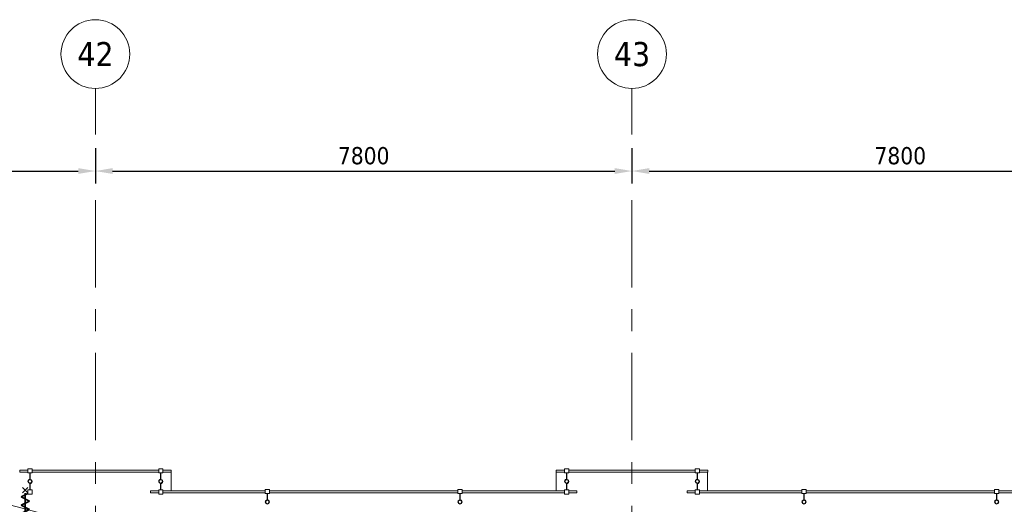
# Model space of a CAD drawing. Extents: x -2538 to 83400, y -8040 to 61900.
# Tile 95 of 105: x 53500 to 67812, y 54852 to 61900. Entities that reach past the tile are written whole.
import ezdxf

# ---------------------------------------------------------------- set-up
doc = ezdxf.new("R2010")
doc.units = 0
doc.header["$LTSCALE"] = 100
doc.linetypes.add('stramien', pattern=[22.225, 12.7, -3.175, 3.175, -3.175])
for name, color, linetype, lineweight in [('BL$7A---_STRAMIEN', 7, 'Continuous', 18), ('BL23----_VLOEREN', 11, 'Continuous', 18), ('BL30----_BRANDSYMBOLEN', 14, 'Continuous', 35), ('BL30----_KOZIJNEN', 14, 'Continuous', 25), ('BL34----_BALUSTRADES', 1, 'Continuous', 18), ('BM$1A---_MAATVOERING', 1, 'Continuous', 18)]:
    doc.layers.add(name, color=color, linetype=linetype, lineweight=lineweight)
doc.styles.add('Tahoma', font='tahoma.ttf', dxfattribs={"height": 350})
doc.styles.add('Tahoma_1', font='tahoma.ttf', dxfattribs={"height": 250})
doc.dimstyles.new('00_maatvoering_2_5', dxfattribs={"dimscale": 304.8, "dimtxt": 261.005209, "dimasz": 0.82021, "dimexe": 0.590551, "dimexo": 0.0625, "dimgap": 0.295276, "dimtad": 1, "dimdec": 0, "dimzin": 0, "dimdsep": 46, "dimtxsty": 'Tahoma_1', "dimsah": 1, "dimcen": 0.09, "dimdle": 0.590551, "dimazin": 0, "dimtfac": 1, "dimtdec": 4, "dimtix": 1, "dimtmove": 0, "dimatfit": 3, "dimfxl": 1.148294, "dimfxlon": 1, "dimtvp": 1, "dimtolj": 1, "dimtzin": 0, "dimarcsym": 2})
pattern_1 = [(45, (-51594.6, -48672.68), (-212.132, 212.132), [])]

# ---------------------------------------------------------------- blocks, each defined once
blk = doc.blocks.new('Railing - AL_34_baluster_ rond met afstandhouders-1404250-1')
at = {"layer": 'BL34----_BALUSTRADES'}
for p, q in [((-184, 30), (-124, 30)), ((-184, -30), (-184, 30)), ((-124, 30), (-124, -30)), ((-124, 2), (-124, -3)), ((-30, 2), (-124, 2)), ((124, 2), (30, 2)), ((124, 30), (184, 30)), ((124, 30), (124, -30)), ((124, -3), (124, 2)), ((184, -30), (184, 30)), ((-124, -30), (-184, -30)), ((-124, -3), (-30, -3)), ((30, -3), (124, -3)), ((184, -30), (124, -30))]:
    blk.add_line(p, q, dxfattribs=at)
for radius, start, end in [(30, 95.3262, 269.4505), (26, 0, 180), (25, 360, 180), (30, 269.4505, 95.3262), (26, 180, 0), (25, 180, 360)]:
    blk.add_arc((0, 0), radius, start, end, dxfattribs=at)
blk = doc.blocks.new('Railing - Railing-1405325-1')
at = {"layer": 'BL34----_BALUSTRADES'}
for p, q in [((52247, 49393), (52247, 49423)), ((52367, 49423), (52247, 49423)), ((52367, 49393), (52247, 49393)), ((54267, 49423), (52427, 49423)), ((54267, 49393), (52427, 49393)), ((54447, 49423), (54327, 49423)), ((54447, 49393), (54327, 49393)), ((54447, 49423), (54447, 49393))]:
    blk.add_line(p, q, dxfattribs=at)
at = {"extrusion": (0, 0, -1), "zscale": -1, "rotation": 90.00000000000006}
for p in [(-52397, 49258), (-54297, 49258)]:
    blk.add_blockref('Railing - AL_34_baluster_ rond met afstandhouders-1404250-1', p, dxfattribs=at)
blk = doc.blocks.new('Railing - AL_34_baluster_ rond met afstandhouders_enkel-1404252-1')
at = {"layer": 'BL34----_BALUSTRADES'}
for p, q in [((124, 2), (30, 2)), ((124, 30), (184, 30)), ((124, 30), (124, -30)), ((124, -3), (124, 2)), ((184, -30), (184, 30)), ((30, -3), (124, -3)), ((184, -30), (124, -30))]:
    blk.add_line(p, q, dxfattribs=at)
for radius, start, end in [(30, 95.3262, 269.4505), (26, 0, 180), (25, 360, 180), (30, 269.4505, 95.3262), (26, 180, 0), (25, 180, 360)]:
    blk.add_arc((0, 0), radius, start, end, dxfattribs=at)
blk = doc.blocks.new('Railing - Railing-1405332-1')
at = {"layer": 'BL34----_BALUSTRADES'}
for p, q in [((61947, 49093), (61947, 49123)), ((62067, 49123), (61947, 49123)), ((62067, 49093), (61947, 49093)), ((63617, 49123), (62127, 49123)), ((63617, 49093), (62127, 49093)), ((66417, 49123), (63677, 49123)), ((66417, 49093), (63677, 49093)), ((67967, 49123), (66477, 49123)), ((67967, 49093), (66477, 49093)), ((68147, 49123), (68027, 49123)), ((68147, 49093), (68027, 49093)), ((68147, 49123), (68147, 49093))]:
    blk.add_line(p, q, dxfattribs=at)
at = {"extrusion": (0, 0, -1), "zscale": -1, "rotation": 89.99999999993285}
for p in [(-63647, 48958), (-66447, 48958)]:
    blk.add_blockref('Railing - AL_34_baluster_ rond met afstandhouders_enkel-1404252-1', p, dxfattribs=at)
blk = doc.blocks.new('Railing - Railing-1405339-1')
at = {"layer": 'BL34----_BALUSTRADES'}
for p, q in [((60047, 49393), (60047, 49423)), ((60167, 49423), (60047, 49423)), ((60167, 49393), (60047, 49393)), ((62067, 49423), (60227, 49423)), ((62067, 49393), (60227, 49393)), ((62247, 49423), (62127, 49423)), ((62247, 49393), (62127, 49393)), ((62247, 49423), (62247, 49393))]:
    blk.add_line(p, q, dxfattribs=at)
at = {"extrusion": (0, 0, -1), "zscale": -1, "rotation": 90.00000000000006}
for p in [(-60197, 49258), (-62097, 49258)]:
    blk.add_blockref('Railing - AL_34_baluster_ rond met afstandhouders-1404250-1', p, dxfattribs=at)
blk = doc.blocks.new('Railing - Railing-1405346-1')
at = {"layer": 'BL34----_BALUSTRADES'}
for p, q in [((54147, 49093), (54147, 49123)), ((54267, 49123), (54147, 49123)), ((54267, 49093), (54147, 49093)), ((55817, 49123), (54327, 49123)), ((55817, 49093), (54327, 49093)), ((58617, 49123), (55877, 49123)), ((58617, 49093), (55877, 49093)), ((60167, 49123), (58677, 49123)), ((60167, 49093), (58677, 49093)), ((60347, 49123), (60227, 49123)), ((60347, 49093), (60227, 49093)), ((60347, 49123), (60347, 49093))]:
    blk.add_line(p, q, dxfattribs=at)
at = {"extrusion": (0, 0, -1), "zscale": -1, "rotation": 89.99999999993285}
for p in [(-55847, 48958), (-58647, 48958)]:
    blk.add_blockref('Railing - AL_34_baluster_ rond met afstandhouders_enkel-1404252-1', p, dxfattribs=at)
blk = doc.blocks.new('32_DR_AMC_s_dubbele deur met bovenpaneel_dt5 - 2550x2700_wbdbo30-2935474-1')
at = {"layer": 'BL30----_KOZIJNEN', "lineweight": 18}
h = blk.add_hatch(dxfattribs=at)
h.set_pattern_fill('FP_1397', color=256, style=0, pattern_type=2)
h.set_pattern_definition([(45, (-51594.6, -48672.7), (-500, 500), []), (45, (-51424.6, -48672.7), (-500, 500), []), (45, (-51414.6, -48672.7), (-500, 500), []), (45, (-51404.6, -48672.7), (-500, 500), []), (45, (-51394.6, -48672.7), (-500, 500), []), (45, (-51384.6, -48672.7), (-500, 500), []), (45, (-51374.6, -48672.7), (-500, 500), []), (45, (-51364.6, -48672.7), (-500, 500), [])])
h.paths.add_polyline_path([(1395, -85), (1395, 85), (1345, 85), (1345, -85)], flags=0)
h.paths.add_polyline_path([(-1155, -85), (-1105, -85), (-1105, 85), (-1155, 85)], flags=0)
h = blk.add_hatch(dxfattribs=at)
h.set_pattern_fill('FP_1396', color=256, style=0, pattern_type=2)
h.set_pattern_definition(pattern_1)
h.paths.add_polyline_path([(120, -20), (120, 20), (40, 20), (40, -20)], flags=0)
h.paths.add_polyline_path([(-1025, -20), (-1025, 20), (-1105, 20), (-1105, -20)], flags=0)
h = blk.add_hatch(dxfattribs=at)
h.set_pattern_fill('FP_1396', color=256, style=0, pattern_type=2)
h.set_pattern_definition(pattern_1)
h.paths.add_polyline_path([(1345, -20), (1345, 20), (1265, 20), (1265, -20)], flags=0)
h.paths.add_polyline_path([(120, -20), (200, -20), (200, 20), (120, 20)], flags=0)
at = {"layer": 'BL30----_BRANDSYMBOLEN'}
for p, q in [((-452, 499), (-532, 419)), ((-532, 499), (-452, 419)), ((692, 499), (772, 419)), ((772, 499), (692, 419)), ((-553, 299), (-432, 359)), ((-432, 239), (-553, 299)), ((-432, 359), (-532, 409)), ((-493, 416), (-493, -359)), ((-493, 416), (-493, -359)), ((672, 359), (772, 409)), ((793, 299), (672, 359)), ((672, 239), (793, 299)), ((732, 416), (732, -359)), ((732, 416), (732, -359)), ((-553, 179), (-432, 239)), ((-432, 119), (-553, 179)), ((793, 179), (672, 239)), ((672, 119), (793, 179)), ((-553, 59), (-432, 119)), ((-432, -1), (-553, 59)), ((793, 59), (672, 119)), ((672, -1), (793, 59)), ((-553, -61), (-432, -1)), ((-432, -121), (-553, -61)), ((-553, -181), (-432, -121)), ((793, -61), (672, -1)), ((672, -121), (793, -61)), ((793, -181), (672, -121)), ((-432, -241), (-553, -181)), ((-553, -301), (-432, -241)), ((672, -241), (793, -181)), ((793, -301), (672, -241)), ((-453, -351), (-553, -301)), ((-532, -361), (-452, -441)), ((-452, -361), (-532, -441)), ((772, -361), (692, -441)), ((692, -361), (772, -441)), ((693, -351), (793, -301))]:
    blk.add_line(p, q, dxfattribs=at)
at = {"layer": 'BL30----_KOZIJNEN', "lineweight": 18}
for p, q in [((-1105, 20), (57, 331)), ((120, 20), (38, 326)), ((120, 20), (202, 326)), ((1345, 20), (183, 331)), ((-1155, 85), (-1155, -85)), ((-1105, 85), (-1155, 85)), ((-1105, -85), (-1105, 85)), ((-1025, 20), (-1105, 20)), ((-1105, 20), (-1105, -20)), ((-1025, -20), (-1025, 20)), ((-1025, 20), (40, 20)), ((40, 3), (-1025, 3)), ((-1025, 3), (-1025, -3)), ((120, 20), (40, 20)), ((40, 20), (40, -20)), ((40, -3), (40, 3)), ((120, -20), (120, 20)), ((200, 20), (120, 20)), ((120, 20), (120, -20)), ((200, -20), (200, 20)), ((200, 20), (1265, 20)), ((1265, 3), (200, 3)), ((200, 3), (200, -3)), ((1345, 20), (1265, 20)), ((1265, 20), (1265, -20)), ((1265, -3), (1265, 3)), ((1395, 85), (1345, 85)), ((1345, 85), (1345, -85)), ((1345, -20), (1345, 20)), ((1395, -85), (1395, 85)), ((-1155, -85), (-1105, -85)), ((-1105, -20), (-1025, -20)), ((-1025, -3), (40, -3)), ((40, -20), (-1025, -20)), ((40, -20), (120, -20)), ((120, -20), (200, -20)), ((200, -3), (1265, -3)), ((1265, -20), (200, -20)), ((1265, -20), (1345, -20)), ((1345, -85), (1395, -85))]:
    blk.add_line(p, q, dxfattribs=at)
blk = doc.blocks.new('Grid - 5mm-26474-1')
at = {"layer": 'BL$7A---_STRAMIEN'}
blk.add_circle((0, 0), 5, dxfattribs=at)
blk = doc.blocks.new('*D569')
at = {"layer": 'BM$1A---_MAATVOERING', "color": 0, "lineweight": -2, "transparency": 16777216}
for p, q in [((46800, 60030), (46800, 59519)), ((54600, 60030), (54600, 59519)), ((47050, 59699), (54350, 59699))]:
    blk.add_line(p, q, dxfattribs=at)
at = {"layer": 'BM$1A---_MAATVOERING', "color": 0, "transparency": 16777216}
for points in [[(47050, 59741), (47050, 59657), (46800, 59699)], [(54350, 59741), (54350, 59657), (54600, 59699)]]:
    blk.add_solid(points, dxfattribs=at)
at = {"layer": 'Defpoints', "color": 0, "transparency": 16777216}
for p in [(46800, 60049), (54600, 60049), (54600, 59699)]:
    blk.add_point(p, dxfattribs=at)
at = {"layer": 'BM$1A---_MAATVOERING', "color": 0, "transparency": 16777216, "insert": (50700, 59920), "char_height": 250, "width": 894.88, "attachment_point": 5, "style": 'Tahoma_1'}
blk.add_mtext('\\A1;7800', dxfattribs=at)
blk = doc.blocks.new('*D570')
at = {"layer": 'BM$1A---_MAATVOERING', "color": 0, "lineweight": -2, "transparency": 16777216}
for p, q in [((54600, 60030), (54600, 59519)), ((62400, 60030), (62400, 59519)), ((54850, 59699), (62150, 59699))]:
    blk.add_line(p, q, dxfattribs=at)
at = {"layer": 'BM$1A---_MAATVOERING', "color": 0, "transparency": 16777216}
for points in [[(54850, 59741), (54850, 59657), (54600, 59699)], [(62150, 59741), (62150, 59657), (62400, 59699)]]:
    blk.add_solid(points, dxfattribs=at)
at = {"layer": 'Defpoints', "color": 0, "transparency": 16777216}
for p in [(54600, 60049), (62400, 60049), (62400, 59699)]:
    blk.add_point(p, dxfattribs=at)
at = {"layer": 'BM$1A---_MAATVOERING', "color": 0, "transparency": 16777216, "insert": (58500, 59920), "char_height": 250, "width": 894.88, "attachment_point": 5, "style": 'Tahoma_1'}
blk.add_mtext('\\A1;7800', dxfattribs=at)
blk = doc.blocks.new('*D571')
at = {"layer": 'BM$1A---_MAATVOERING', "color": 0, "lineweight": -2, "transparency": 16777216}
for p, q in [((62400, 60030), (62400, 59519)), ((70200, 60030), (70200, 59519)), ((62650, 59699), (69950, 59699))]:
    blk.add_line(p, q, dxfattribs=at)
at = {"layer": 'BM$1A---_MAATVOERING', "color": 0, "transparency": 16777216}
for points in [[(62650, 59741), (62650, 59657), (62400, 59699)], [(69950, 59741), (69950, 59657), (70200, 59699)]]:
    blk.add_solid(points, dxfattribs=at)
at = {"layer": 'Defpoints', "color": 0, "transparency": 16777216}
for p in [(62400, 60049), (70200, 60049), (70200, 59699)]:
    blk.add_point(p, dxfattribs=at)
at = {"layer": 'BM$1A---_MAATVOERING', "color": 0, "transparency": 16777216, "insert": (66300, 59920), "char_height": 250, "width": 894.88, "attachment_point": 5, "style": 'Tahoma_1'}
blk.add_mtext('\\A1;7800', dxfattribs=at)

msp = doc.modelspace()

# ---------------------------------------------------------------- linework, layer by layer
at = {"layer": 'BL$7A---_STRAMIEN', "linetype": 'stramien'}
for p, q in [((54600, -2000), (54600, 60900)), ((62400, -2000), (62400, 60900))]:
    msp.add_line(p, q, dxfattribs=at)
at = {"layer": 'BL23----_VLOEREN'}
for p, q in [((55700, 55050), (55700, 55320)), ((61300, 55320), (61300, 55050)), ((63500, 55050), (63500, 55320))]:
    msp.add_line(p, q, dxfattribs=at)

# ---------------------------------------------------------------- block references
at = {"layer": 'BL$7A---_STRAMIEN', "xscale": 99.99999999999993, "yscale": 99.99999999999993, "zscale": 99.99999999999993}
for p in [(54600, 61400), (62400, 61400)]:
    msp.add_blockref('Grid - 5mm-26474-1', p, dxfattribs=at)
at = {"layer": 'BL30----_KOZIJNEN'}
msp.add_blockref('32_DR_AMC_s_dubbele deur met bovenpaneel_dt5 - 2550x2700_wbdbo30-2935474-1', (52848, 54600), dxfattribs=at)
at = {"layer": 'BL34----_BALUSTRADES'}
for name in ['Railing - Railing-1405325-1', 'Railing - Railing-1405339-1', 'Railing - Railing-1405346-1', 'Railing - Railing-1405332-1']:
    msp.add_blockref(name, (1253.4, 5927.3), dxfattribs=at)

# ---------------------------------------------------------------- texts
at = {"layer": 'BL$7A---_STRAMIEN', "char_height": 350, "width": 625.316, "attachment_point": 1, "style": 'Tahoma'}
for s, insert in [('42', (54338.4, 61574.8)), ('43', (62138.4, 61574.8))]:
    msp.add_mtext(s, dxfattribs=dict(at, insert=insert))

# ---------------------------------------------------------------- dimensions: what is measured, and where the dimension line sits
at = {"layer": 'BM$1A---_MAATVOERING'}
for base, p1, p2, picture, middle in [((54600, 59699.1), (46800, 60049.1), (54600, 60049.1), '*D569', (50700, 59919.8)), ((62400, 59699.1), (54600, 60049.1), (62400, 60049.1), '*D570', (58500, 59919.8)), ((70200, 59699.1), (62400, 60049.1), (70200, 60049.1), '*D571', (66300, 59919.8))]:
    dim = msp.add_linear_dim(base=base, p1=p1, p2=p2, dimstyle='00_maatvoering_2_5', override={"dimpost": '<>', "dimfxl": 7800}, dxfattribs=at)
    dim.commit()
    dim.dimension.update_dxf_attribs({"geometry": picture, "text_midpoint": middle})

doc.saveas('drawing.dxf')
